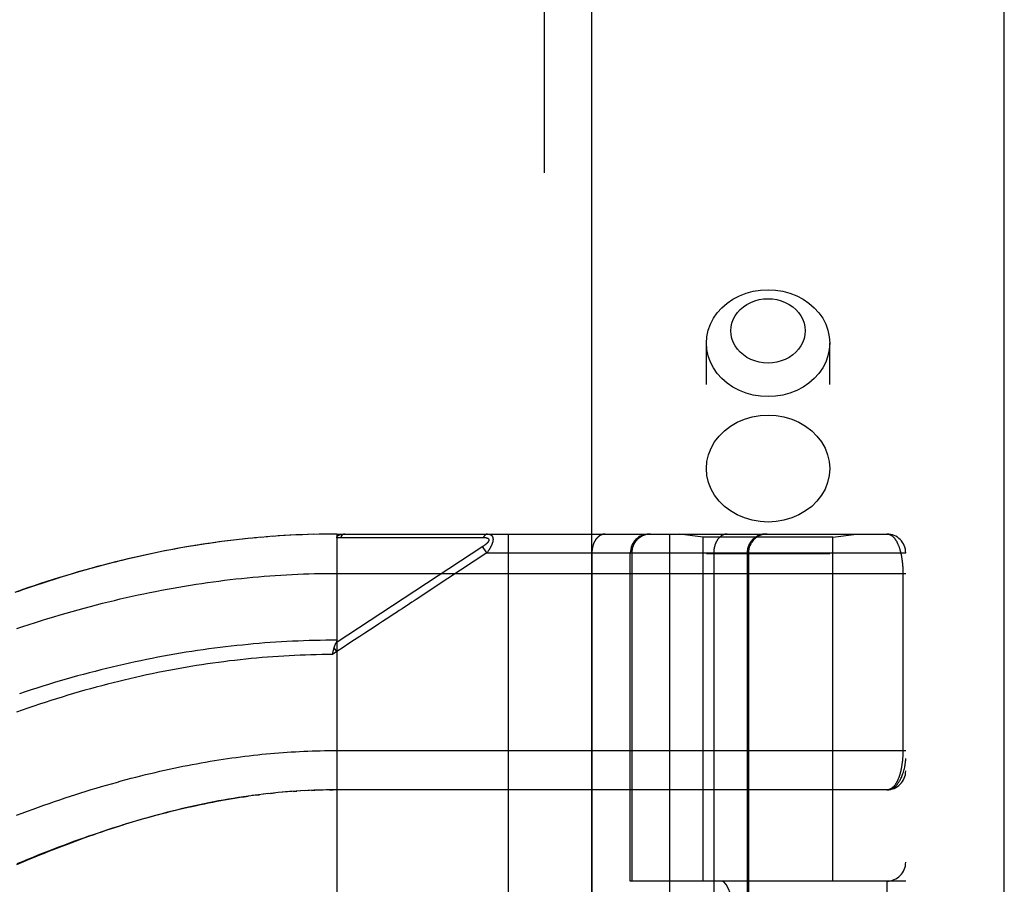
# Model space of a CAD drawing. Header units: inches. Extents: x 0 to 283, y 0 to 183.
# Tile 186 of 256: x 123.72 to 125.28, y 100.24 to 101.61. Entities that reach past the tile are written whole.
import ezdxf

# ---------------------------------------------------------------- set-up
doc = ezdxf.new("R2010")
doc.units = ezdxf.units.IN
doc.header["$LTSCALE"] = 15.583333
doc.header["$MEASUREMENT"] = 0
doc.linetypes.add('HIDDEN', pattern=[0.2, 0.1, -0.1])
doc.layers.get('0').update_dxf_attribs({"linetype": 'CONTINUOUS'})
doc.layers.add('RIGHTHAND_DOOR_ASSEMBLY', color=7, linetype='CONTINUOUS')

msp = doc.modelspace()

# ---------------------------------------------------------------- linework, layer by layer
at = {"color": 3, "linetype": 'Continuous'}
msp.add_line((125.2793, 53.176), (125.2793, 131.3133), dxfattribs=at)
at = {"layer": 'RIGHTHAND_DOOR_ASSEMBLY', "color": 8, "linetype": 'HIDDEN'}
for p, q in [((124.5486, 124.747), (124.5486, 53.397)), ((124.8061, 97.919), (124.8061, 101.1013)), ((125.0021, 97.919), (125.0021, 101.1013)), ((124.0823, 100.7915), (124.0694, 100.7901)), ((124.0915, 100.7924), (124.0788, 100.7911)), ((124.1007, 100.7932), (124.0883, 100.792)), ((124.1098, 100.7939), (124.0976, 100.7929)), ((124.1189, 100.7946), (124.107, 100.7937)), ((124.1281, 100.7952), (124.1164, 100.7944)), ((124.1372, 100.7958), (124.1258, 100.7951)), ((124.1463, 100.7963), (124.1351, 100.7957)), ((124.1554, 100.7968), (124.1445, 100.7962)), ((124.1645, 100.7972), (124.1538, 100.7967)), ((124.1736, 100.7975), (124.1632, 100.7971)), ((124.1827, 100.7978), (124.1725, 100.7974)), ((124.1918, 100.798), (124.1818, 100.7977)), ((124.2009, 100.7981), (124.1912, 100.798)), ((124.21, 100.7982), (124.2005, 100.7981)), ((124.2191, 100.7982), (124.2098, 100.7982)), ((124.2191, 100.7982), (125.0928, 100.7982)), ((124.2191, 100.7982), (124.2191, 100.1335)), ((124.2251, 100.7926), (124.2492, 100.7926)), ((124.4178, 100.7927), (124.4215, 100.7927)), ((124.4215, 100.7927), (124.4249, 100.7927)), ((124.4249, 100.7927), (124.4281, 100.7927)), ((124.4281, 100.7927), (124.4327, 100.7927)), ((124.4327, 100.7927), (124.4357, 100.7927)), ((124.4357, 100.7927), (124.452, 100.7928)), ((124.4914, 100.7982), (124.4914, 98.0957)), ((124.7478, 100.7982), (124.7478, 98.0957)), ((124.8011, 100.793), (124.7636, 100.7982)), ((125.0071, 100.793), (124.8011, 100.793)), ((124.8011, 100.247), (124.8011, 100.793)), ((125.0071, 100.793), (125.0446, 100.7982)), ((125.0071, 100.247), (125.0071, 100.793)), ((123.9992, 100.7808), (123.984, 100.7783)), ((124.0085, 100.7822), (123.9936, 100.7799)), ((124.0178, 100.7836), (124.0031, 100.7814)), ((124.0271, 100.7849), (124.0126, 100.7829)), ((124.0363, 100.7862), (124.0221, 100.7842)), ((124.0455, 100.7874), (124.0316, 100.7856)), ((124.0548, 100.7885), (124.0411, 100.7868)), ((124.064, 100.7895), (124.0506, 100.788)), ((124.0732, 100.7905), (124.06, 100.7891)), ((124.4513, 100.7786), (124.2179, 100.6252)), ((124.4574, 100.7682), (124.4508, 100.7782)), ((124.4574, 100.7682), (124.3955, 100.7275)), ((124.4574, 100.7682), (125.1228, 100.7682)), ((124.6243, 100.7682), (124.6243, 98.1257)), ((124.6853, 100.247), (124.6853, 100.7682)), ((124.6877, 100.7682), (124.6877, 100.247)), ((125.0021, 100.767), (124.8061, 100.767)), ((124.8178, 100.7682), (124.8178, 98.1257)), ((124.8709, 100.7682), (124.8709, 98.1257)), ((124.8729, 100.7682), (124.8729, 98.1257)), ((125.1228, 98.1257), (125.1228, 100.7682)), ((124.2102, 100.7357), (125.1228, 100.7357)), ((125.1182, 100.7366), (125.1182, 100.4545)), ((124.2191, 100.6115), (124.2123, 100.6069)), ((124.2123, 100.6069), (124.213, 100.61)), ((124.213, 100.61), (124.2133, 100.6112)), ((124.2133, 100.6112), (124.2136, 100.6124)), ((124.2191, 100.6115), (124.215, 100.6177)), ((124.2125, 100.4545), (125.1228, 100.4545)), ((124.1109, 100.386), (124.1024, 100.3851)), ((124.1143, 100.3864), (124.1202, 100.387)), ((124.1407, 100.3888), (124.1321, 100.3881)), ((124.1477, 100.3894), (124.1379, 100.3886)), ((124.1497, 100.3895), (124.1555, 100.3899)), ((124.1689, 100.3907), (124.1613, 100.3903)), ((124.176, 100.391), (124.1671, 100.3906)), ((124.1787, 100.3912), (124.1845, 100.3914)), ((124.1976, 100.3917), (124.1903, 100.3916)), ((124.2048, 100.3919), (124.196, 100.3917)), ((124.212, 100.392), (124.2018, 100.3918)), ((124.2076, 100.3919), (124.2133, 100.392)), ((125.0928, 100.392), (124.212, 100.392)), ((124.0869, 100.3831), (124.0782, 100.3819)), ((124.0903, 100.3836), (124.0963, 100.3843)), ((125.1228, 100.247), (124.6853, 100.247)), ((124.7344, 98.647), (124.7344, 100.247)), ((124.7803, 98.647), (124.7803, 100.247)), ((125.0928, 100.247), (125.0928, 98.647))]:
    msp.add_line(p, q, dxfattribs=at)
at = {"layer": 'RIGHTHAND_DOOR_ASSEMBLY', "color": 3, "linetype": 'Continuous'}
msp.add_line((124.6236, 124.747), (124.6236, 53.397), dxfattribs=at)
at = {"layer": 'RIGHTHAND_DOOR_ASSEMBLY', "color": 8, "linetype": 'HIDDEN'}
for points in [[(124.8061, 101.1013), (124.8068, 101.1116), (124.8089, 101.1217), (124.8125, 101.1314), (124.8173, 101.1408), (124.8234, 101.1496), (124.8307, 101.1576), (124.8391, 101.1649), (124.8484, 101.1712), (124.8585, 101.1765), (124.8693, 101.1807), (124.8806, 101.1837), (124.8923, 101.1856), (124.9041, 101.1862)], [(124.9041, 101.1862), (124.9159, 101.1856), (124.9275, 101.1837), (124.9388, 101.1807), (124.9496, 101.1765), (124.9598, 101.1712), (124.9691, 101.1649), (124.9774, 101.1576), (124.9847, 101.1496), (124.9909, 101.1408), (124.9957, 101.1314), (124.9992, 101.1217), (125.0014, 101.1116), (125.0021, 101.1013)], [(124.9041, 101.0697), (124.8969, 101.0701), (124.89, 101.0712), (124.8832, 101.0731), (124.8767, 101.0756), (124.8706, 101.0788), (124.865, 101.0826), (124.8599, 101.087), (124.8555, 101.0918), (124.8518, 101.0971), (124.8489, 101.1027), (124.8468, 101.1086), (124.8455, 101.1147), (124.8451, 101.1209), (124.8455, 101.127), (124.8468, 101.1331), (124.8489, 101.139), (124.8519, 101.1446), (124.8555, 101.1499), (124.8599, 101.1547), (124.865, 101.1591), (124.8706, 101.1629), (124.8767, 101.1661), (124.8832, 101.1686), (124.89, 101.1705), (124.8969, 101.1716), (124.9041, 101.1719)], [(124.9041, 101.1719), (124.9112, 101.1716), (124.9182, 101.1705), (124.925, 101.1686), (124.9315, 101.1661), (124.9376, 101.1629), (124.9432, 101.1591), (124.9482, 101.1547), (124.9526, 101.1499), (124.9563, 101.1446), (124.9592, 101.139), (124.9614, 101.1331), (124.9627, 101.127), (124.9631, 101.1208), (124.9627, 101.1147), (124.9614, 101.1086), (124.9592, 101.1027), (124.9563, 101.0971), (124.9526, 101.0918), (124.9482, 101.087), (124.9432, 101.0826), (124.9376, 101.0788), (124.9315, 101.0756), (124.925, 101.0731), (124.9182, 101.0712), (124.9112, 101.0701), (124.9041, 101.0697)], [(124.9041, 101.0165), (124.8923, 101.0171), (124.8806, 101.0189), (124.8693, 101.022), (124.8585, 101.0262), (124.8484, 101.0315), (124.8391, 101.0378), (124.8307, 101.0451), (124.8234, 101.0531), (124.8173, 101.0619), (124.8125, 101.0712), (124.8089, 101.081), (124.8068, 101.0911), (124.8061, 101.1013)], [(125.0021, 101.1013), (125.0014, 101.0911), (124.9992, 101.081), (124.9957, 101.0712), (124.9909, 101.0619), (124.9847, 101.0531), (124.9774, 101.0451), (124.9691, 101.0378), (124.9598, 101.0315), (124.9496, 101.0262), (124.9388, 101.022), (124.9275, 101.0189), (124.9159, 101.0171), (124.9041, 101.0165)], [(124.8061, 100.9021), (124.8069, 100.9132), (124.8094, 100.9241), (124.8135, 100.9346), (124.8192, 100.9445), (124.8263, 100.9538), (124.8348, 100.9621), (124.8444, 100.9694), (124.8551, 100.9756), (124.8666, 100.9805), (124.8787, 100.9841), (124.8913, 100.9862), (124.9041, 100.987)], [(124.9041, 100.987), (124.9169, 100.9862), (124.9294, 100.9841), (124.9416, 100.9805), (124.9531, 100.9756), (124.9637, 100.9694), (124.9734, 100.9621), (124.9818, 100.9538), (124.989, 100.9445), (124.9946, 100.9346), (124.9987, 100.9241), (125.0012, 100.9132), (125.0021, 100.9021)], [(124.9041, 100.8172), (124.8913, 100.818), (124.8787, 100.8201), (124.8666, 100.8237), (124.8551, 100.8286), (124.8444, 100.8348), (124.8348, 100.8421), (124.8263, 100.8504), (124.8192, 100.8597), (124.8135, 100.8696), (124.8094, 100.8801), (124.8069, 100.891), (124.8061, 100.9021)], [(125.0021, 100.9021), (125.0012, 100.891), (124.9987, 100.8801), (124.9946, 100.8696), (124.989, 100.8597), (124.9818, 100.8504), (124.9734, 100.8421), (124.9637, 100.8348), (124.9531, 100.8286), (124.9416, 100.8237), (124.9294, 100.8201), (124.9169, 100.818), (124.9041, 100.8172)], [(124.2191, 100.7924), (124.2191, 100.7926), (124.2191, 100.7927), (124.2191, 100.7929), (124.2191, 100.793), (124.2192, 100.7932), (124.2192, 100.7933), (124.2192, 100.7935), (124.2193, 100.7936), (124.2193, 100.7937), (124.2194, 100.7939), (124.2195, 100.794), (124.2195, 100.7942), (124.2196, 100.7943), (124.2197, 100.7944), (124.2198, 100.7945), (124.2199, 100.7947), (124.22, 100.7948), (124.2201, 100.7949), (124.2202, 100.795), (124.2203, 100.7952), (124.2204, 100.7953), (124.2206, 100.7954), (124.2207, 100.7955), (124.2208, 100.7956), (124.221, 100.7958), (124.2212, 100.7959), (124.2213, 100.796), (124.2215, 100.7961), (124.2217, 100.7962), (124.2219, 100.7963), (124.2221, 100.7964), (124.2223, 100.7966), (124.2226, 100.7967), (124.2228, 100.7968), (124.2231, 100.7969), (124.2233, 100.797), (124.2236, 100.7971), (124.2239, 100.7972), (124.2242, 100.7973), (124.2245, 100.7974), (124.2248, 100.7974), (124.2252, 100.7975), (124.2255, 100.7976), (124.2259, 100.7977), (124.2263, 100.7978), (124.2267, 100.7978), (124.2271, 100.7979), (124.2276, 100.798), (124.2281, 100.798), (124.2285, 100.7981), (124.229, 100.7981), (124.2295, 100.7982), (124.2301, 100.7982), (124.2306, 100.7982), (124.2312, 100.7982), (124.2318, 100.7982)], [(124.2191, 100.7924), (124.2201, 100.7924), (124.221, 100.7925), (124.222, 100.7925), (124.223, 100.7925), (124.2241, 100.7926), (124.2251, 100.7926)], [(124.2318, 100.7982), (124.2316, 100.7982), (124.2313, 100.7982), (124.2311, 100.7982), (124.2309, 100.7982), (124.2307, 100.7981), (124.2304, 100.798), (124.2302, 100.798), (124.23, 100.7979), (124.2298, 100.7978), (124.2296, 100.7977), (124.2293, 100.7976), (124.2291, 100.7975), (124.2289, 100.7974), (124.2287, 100.7972), (124.2285, 100.7971), (124.2283, 100.7969), (124.2281, 100.7967), (124.2279, 100.7966), (124.2277, 100.7964), (124.2275, 100.7962), (124.2273, 100.796), (124.2271, 100.7958), (124.2269, 100.7955), (124.2267, 100.7953), (124.2265, 100.7951), (124.2264, 100.7948), (124.2262, 100.7946), (124.226, 100.7943), (124.2259, 100.794), (124.2257, 100.7938), (124.2255, 100.7935), (124.2254, 100.7932), (124.2252, 100.7929), (124.2251, 100.7926)], [(124.2492, 100.7926), (124.2545, 100.7926), (124.2597, 100.7926), (124.2647, 100.7926), (124.2696, 100.7926), (124.2744, 100.7926), (124.2791, 100.7926), (124.2837, 100.7926), (124.2882, 100.7926), (124.2924, 100.7926), (124.2965, 100.7926), (124.3005, 100.7926), (124.3044, 100.7926), (124.3082, 100.7926), (124.312, 100.7926), (124.3158, 100.7926), (124.3196, 100.7926), (124.3311, 100.7926)], [(124.3311, 100.7926), (124.3348, 100.7926), (124.3385, 100.7926), (124.342, 100.7926), (124.3454, 100.7926), (124.3486, 100.7926), (124.3518, 100.7926), (124.3603, 100.7926)], [(124.3603, 100.7926), (124.363, 100.7926), (124.3656, 100.7926), (124.3682, 100.7926), (124.3707, 100.7926), (124.3733, 100.7926), (124.3785, 100.7926)], [(124.3785, 100.7926), (124.381, 100.7926), (124.3836, 100.7926), (124.3888, 100.7926)], [(124.3888, 100.7926), (124.3913, 100.7926), (124.3939, 100.7926), (124.3965, 100.7926), (124.4115, 100.7926)], [(124.4115, 100.7926), (124.4137, 100.7926), (124.4178, 100.7927)], [(124.452, 100.7928), (124.4524, 100.7928), (124.4528, 100.7927), (124.4532, 100.7927), (124.4536, 100.7927), (124.454, 100.7927), (124.4543, 100.7927), (124.4547, 100.7926), (124.455, 100.7926), (124.4553, 100.7926), (124.4556, 100.7925), (124.4559, 100.7925), (124.4562, 100.7924), (124.4564, 100.7924), (124.4567, 100.7923), (124.4569, 100.7923), (124.4571, 100.7922), (124.4573, 100.7922), (124.4575, 100.7921), (124.4577, 100.792), (124.4579, 100.792), (124.4581, 100.7919), (124.4583, 100.7918), (124.4585, 100.7917), (124.4586, 100.7917), (124.4588, 100.7916), (124.4589, 100.7915), (124.4591, 100.7914), (124.4592, 100.7914), (124.4593, 100.7913), (124.4594, 100.7912), (124.4596, 100.7911), (124.4597, 100.791), (124.4598, 100.7909), (124.4599, 100.7908), (124.46, 100.7907), (124.46, 100.7906), (124.4601, 100.7905), (124.4602, 100.7904), (124.4603, 100.7903), (124.4603, 100.7902), (124.4604, 100.7901), (124.4604, 100.79), (124.4605, 100.7899), (124.4605, 100.7898), (124.4606, 100.7897), (124.4606, 100.7896), (124.4606, 100.7895), (124.4607, 100.7894), (124.4607, 100.7892), (124.4607, 100.7891), (124.4607, 100.789), (124.4607, 100.7889), (124.4607, 100.7887), (124.4607, 100.7886), (124.4607, 100.7885), (124.4607, 100.7883), (124.4606, 100.7882), (124.4606, 100.7881), (124.4606, 100.7879), (124.4605, 100.7878), (124.4605, 100.7876), (124.4604, 100.7875), (124.4604, 100.7873), (124.4603, 100.7872), (124.4602, 100.787), (124.4601, 100.7869), (124.4601, 100.7867), (124.46, 100.7866), (124.4599, 100.7864), (124.4598, 100.7862), (124.4597, 100.7861), (124.4596, 100.7859), (124.4594, 100.7857), (124.4593, 100.7855), (124.4592, 100.7854), (124.459, 100.7852), (124.4589, 100.785), (124.4587, 100.7848), (124.4586, 100.7846), (124.4584, 100.7844), (124.4582, 100.7842), (124.458, 100.784), (124.4578, 100.7838), (124.4576, 100.7836), (124.4574, 100.7834), (124.4572, 100.7832), (124.4569, 100.7829), (124.4567, 100.7827), (124.4564, 100.7825), (124.4562, 100.7823), (124.4559, 100.782), (124.4556, 100.7818), (124.4553, 100.7815), (124.455, 100.7812), (124.4546, 100.781), (124.4543, 100.7807), (124.4539, 100.7804), (124.4535, 100.7801), (124.4531, 100.7798), (124.4527, 100.7795), (124.4522, 100.7792), (124.4518, 100.7789), (124.4513, 100.7786)], [(124.4586, 100.7982), (124.4584, 100.7982), (124.4581, 100.7982), (124.4579, 100.7982), (124.4577, 100.7982), (124.4575, 100.7981), (124.4573, 100.7981), (124.457, 100.798), (124.4568, 100.7979), (124.4566, 100.7978), (124.4564, 100.7977), (124.4562, 100.7976), (124.456, 100.7975), (124.4557, 100.7974), (124.4555, 100.7973), (124.4553, 100.7971), (124.4551, 100.797), (124.4549, 100.7968), (124.4547, 100.7966), (124.4545, 100.7964), (124.4543, 100.7963), (124.4541, 100.7961), (124.4539, 100.7959), (124.4538, 100.7956), (124.4536, 100.7954), (124.4534, 100.7952), (124.4532, 100.7949), (124.4531, 100.7947), (124.4529, 100.7944), (124.4527, 100.7942), (124.4526, 100.7939), (124.4524, 100.7936), (124.4522, 100.7933), (124.4521, 100.7931), (124.452, 100.7928)], [(124.4586, 100.7982), (124.459, 100.7982), (124.4595, 100.7982), (124.4599, 100.7982), (124.4602, 100.7981), (124.4606, 100.7981), (124.461, 100.798), (124.4613, 100.798), (124.4616, 100.7979), (124.4619, 100.7978), (124.4622, 100.7977), (124.4625, 100.7976), (124.4628, 100.7975), (124.463, 100.7974), (124.4633, 100.7973), (124.4635, 100.7972), (124.4637, 100.797), (124.464, 100.7969), (124.4642, 100.7968), (124.4644, 100.7966), (124.4645, 100.7965), (124.4647, 100.7963), (124.4649, 100.7962), (124.4651, 100.796), (124.4652, 100.7959), (124.4654, 100.7957), (124.4655, 100.7955), (124.4657, 100.7954), (124.4658, 100.7952), (124.4659, 100.795), (124.466, 100.7948), (124.4661, 100.7947), (124.4663, 100.7945), (124.4664, 100.7943), (124.4665, 100.7941), (124.4665, 100.7939), (124.4666, 100.7937), (124.4667, 100.7935), (124.4668, 100.7933), (124.4669, 100.7931), (124.4669, 100.7928), (124.467, 100.7926), (124.467, 100.7924), (124.4671, 100.7922), (124.4671, 100.7919), (124.4672, 100.7917), (124.4672, 100.7915), (124.4672, 100.7912), (124.4672, 100.791), (124.4673, 100.7907), (124.4673, 100.7905), (124.4673, 100.7902), (124.4673, 100.7899), (124.4673, 100.7897), (124.4673, 100.7894), (124.4673, 100.7891), (124.4672, 100.7888), (124.4672, 100.7886), (124.4672, 100.7883), (124.4671, 100.788), (124.4671, 100.7877), (124.4671, 100.7874), (124.467, 100.7871), (124.4669, 100.7868), (124.4669, 100.7864), (124.4668, 100.7861), (124.4667, 100.7858), (124.4667, 100.7855), (124.4666, 100.7851), (124.4665, 100.7848), (124.4664, 100.7845), (124.4663, 100.7841), (124.4661, 100.7838), (124.466, 100.7834), (124.4659, 100.783), (124.4658, 100.7827), (124.4656, 100.7823), (124.4655, 100.7819), (124.4653, 100.7815), (124.4652, 100.7811), (124.465, 100.7807), (124.4648, 100.7803), (124.4646, 100.7799), (124.4644, 100.7795), (124.4642, 100.7791), (124.464, 100.7786), (124.4638, 100.7782), (124.4635, 100.7777), (124.4633, 100.7773), (124.463, 100.7768), (124.4628, 100.7763), (124.4625, 100.7758), (124.4622, 100.7753), (124.4619, 100.7748), (124.4616, 100.7743), (124.4612, 100.7737), (124.4609, 100.7732), (124.4605, 100.7726), (124.4601, 100.772), (124.4597, 100.7714), (124.4593, 100.7708), (124.4588, 100.7702), (124.4584, 100.7695), (124.4579, 100.7689), (124.4574, 100.7682)], [(124.6455, 100.7982), (124.645, 100.7982), (124.6446, 100.7982), (124.6441, 100.7982), (124.6437, 100.7981), (124.6432, 100.7981), (124.6427, 100.798), (124.6423, 100.7979), (124.6418, 100.7978), (124.6414, 100.7977), (124.6409, 100.7975), (124.6405, 100.7974), (124.64, 100.7972), (124.6396, 100.797), (124.6391, 100.7968), (124.6387, 100.7966), (124.6383, 100.7964), (124.6378, 100.7962), (124.6374, 100.796), (124.637, 100.7957), (124.6365, 100.7954), (124.6361, 100.7951), (124.6357, 100.7948), (124.6353, 100.7945), (124.6349, 100.7942), (124.6345, 100.7939), (124.6341, 100.7935), (124.6337, 100.7932), (124.6333, 100.7928), (124.633, 100.7924), (124.6326, 100.792), (124.6322, 100.7916), (124.6319, 100.7912), (124.6315, 100.7908), (124.6312, 100.7904), (124.6308, 100.7899), (124.6305, 100.7894), (124.6302, 100.789), (124.6299, 100.7885), (124.6296, 100.788), (124.6293, 100.7875), (124.629, 100.787), (124.6287, 100.7865), (124.6284, 100.786), (124.6281, 100.7854), (124.6279, 100.7849), (124.6276, 100.7844), (124.6274, 100.7838), (124.6271, 100.7832), (124.6269, 100.7827), (124.6267, 100.7821), (124.6265, 100.7815), (124.6263, 100.7809), (124.6261, 100.7803), (124.6259, 100.7797), (124.6257, 100.7791), (124.6256, 100.7785), (124.6254, 100.7779), (124.6253, 100.7773), (124.6251, 100.7766), (124.625, 100.776), (124.6249, 100.7754), (124.6248, 100.7747), (124.6247, 100.7741), (124.6246, 100.7734), (124.6245, 100.7728), (124.6245, 100.7722), (124.6244, 100.7715), (124.6244, 100.7708), (124.6243, 100.7702), (124.6243, 100.7695), (124.6243, 100.7689), (124.6243, 100.7682)], [(124.7173, 100.7982), (124.7167, 100.7982), (124.716, 100.7982), (124.7154, 100.7982), (124.7148, 100.7981), (124.7141, 100.7981), (124.7135, 100.798), (124.7128, 100.7979), (124.7122, 100.7978), (124.7115, 100.7977), (124.7109, 100.7975), (124.7103, 100.7974), (124.7097, 100.7972), (124.709, 100.797), (124.7084, 100.7968), (124.7078, 100.7966), (124.7072, 100.7964), (124.7066, 100.7962), (124.706, 100.796), (124.7054, 100.7957), (124.7048, 100.7954), (124.7042, 100.7951), (124.7036, 100.7948), (124.7031, 100.7945), (124.7025, 100.7942), (124.7019, 100.7939), (124.7014, 100.7935), (124.7008, 100.7932), (124.7003, 100.7928), (124.6998, 100.7924), (124.6993, 100.792), (124.6988, 100.7916), (124.6983, 100.7912), (124.6978, 100.7908), (124.6973, 100.7904), (124.6968, 100.7899), (124.6964, 100.7894), (124.6959, 100.789), (124.6955, 100.7885), (124.695, 100.788), (124.6946, 100.7875), (124.6942, 100.787), (124.6938, 100.7865), (124.6934, 100.786), (124.693, 100.7854), (124.6927, 100.7849), (124.6923, 100.7844), (124.692, 100.7838), (124.6916, 100.7832), (124.6913, 100.7827), (124.691, 100.7821), (124.6907, 100.7815), (124.6904, 100.7809), (124.6902, 100.7803), (124.6899, 100.7797), (124.6897, 100.7791), (124.6894, 100.7785), (124.6892, 100.7779), (124.689, 100.7773), (124.6888, 100.7766), (124.6887, 100.776), (124.6885, 100.7754), (124.6884, 100.7747), (124.6882, 100.7741), (124.6881, 100.7734), (124.688, 100.7728), (124.6879, 100.7722), (124.6878, 100.7715), (124.6878, 100.7708), (124.6877, 100.7702), (124.6877, 100.7695), (124.6877, 100.7689), (124.6877, 100.7682)], [(124.839, 100.7982), (124.8386, 100.7982), (124.8381, 100.7982), (124.8377, 100.7982), (124.8372, 100.7981), (124.8367, 100.7981), (124.8363, 100.798), (124.8358, 100.7979), (124.8354, 100.7978), (124.8349, 100.7977), (124.8345, 100.7975), (124.834, 100.7974), (124.8336, 100.7972), (124.8331, 100.797), (124.8327, 100.7968), (124.8322, 100.7966), (124.8318, 100.7964), (124.8314, 100.7962), (124.8309, 100.796), (124.8305, 100.7957), (124.8301, 100.7954), (124.8297, 100.7951), (124.8292, 100.7948), (124.8288, 100.7945), (124.8284, 100.7942), (124.828, 100.7939), (124.8276, 100.7935), (124.8273, 100.7932), (124.8269, 100.7928), (124.8265, 100.7924), (124.8261, 100.792), (124.8258, 100.7916), (124.8254, 100.7912), (124.8251, 100.7908), (124.8247, 100.7904), (124.8244, 100.7899), (124.824, 100.7894), (124.8237, 100.789), (124.8234, 100.7885), (124.8231, 100.788), (124.8228, 100.7875), (124.8225, 100.787), (124.8222, 100.7865), (124.8219, 100.786), (124.8217, 100.7854), (124.8214, 100.7849), (124.8212, 100.7844), (124.8209, 100.7838), (124.8207, 100.7832), (124.8204, 100.7827), (124.8202, 100.7821), (124.82, 100.7815), (124.8198, 100.7809), (124.8196, 100.7803), (124.8194, 100.7797), (124.8193, 100.7791), (124.8191, 100.7785), (124.819, 100.7779), (124.8188, 100.7773), (124.8187, 100.7766), (124.8186, 100.776), (124.8184, 100.7754), (124.8183, 100.7747), (124.8182, 100.7741), (124.8182, 100.7734), (124.8181, 100.7728), (124.818, 100.7722), (124.818, 100.7715), (124.8179, 100.7708), (124.8179, 100.7702), (124.8179, 100.7695), (124.8178, 100.7689), (124.8178, 100.7682)], [(124.9006, 100.7982), (124.8999, 100.7982), (124.8993, 100.7982), (124.8986, 100.7982), (124.898, 100.7981), (124.8973, 100.7981), (124.8967, 100.798), (124.8961, 100.7979), (124.8954, 100.7978), (124.8948, 100.7977), (124.8942, 100.7975), (124.8935, 100.7974), (124.8929, 100.7972), (124.8923, 100.797), (124.8917, 100.7968), (124.891, 100.7966), (124.8904, 100.7964), (124.8898, 100.7962), (124.8892, 100.796), (124.8886, 100.7957), (124.888, 100.7954), (124.8875, 100.7951), (124.8869, 100.7948), (124.8863, 100.7945), (124.8857, 100.7942), (124.8852, 100.7939), (124.8846, 100.7935), (124.8841, 100.7932), (124.8836, 100.7928), (124.883, 100.7924), (124.8825, 100.792), (124.882, 100.7916), (124.8815, 100.7912), (124.881, 100.7908), (124.8805, 100.7904), (124.8801, 100.7899), (124.8796, 100.7894), (124.8791, 100.789), (124.8787, 100.7885), (124.8783, 100.788), (124.8778, 100.7875), (124.8774, 100.787), (124.877, 100.7865), (124.8766, 100.786), (124.8763, 100.7854), (124.8759, 100.7849), (124.8755, 100.7844), (124.8752, 100.7838), (124.8749, 100.7832), (124.8746, 100.7827), (124.8743, 100.7821), (124.874, 100.7815), (124.8737, 100.7809), (124.8734, 100.7803), (124.8732, 100.7797), (124.8729, 100.7791), (124.8727, 100.7785), (124.8725, 100.7779), (124.8723, 100.7773), (124.8721, 100.7766), (124.8719, 100.776), (124.8717, 100.7754), (124.8716, 100.7747), (124.8715, 100.7741), (124.8713, 100.7734), (124.8712, 100.7728), (124.8712, 100.7722), (124.8711, 100.7715), (124.871, 100.7708), (124.871, 100.7702), (124.8709, 100.7695), (124.8709, 100.7689), (124.8709, 100.7682)], [(125.0928, 100.7982), (125.0934, 100.7982), (125.0941, 100.7982), (125.0946, 100.7981), (125.0952, 100.798), (125.0958, 100.7979), (125.0964, 100.7977), (125.0969, 100.7975), (125.0975, 100.7973), (125.098, 100.7971), (125.0986, 100.7968), (125.0991, 100.7965), (125.0996, 100.7962), (125.1001, 100.7959), (125.1006, 100.7956), (125.1011, 100.7952), (125.1016, 100.7948), (125.1021, 100.7944), (125.1026, 100.7939), (125.103, 100.7935), (125.1035, 100.793), (125.104, 100.7925), (125.1044, 100.792), (125.1048, 100.7915), (125.1052, 100.791), (125.1057, 100.7904), (125.1061, 100.7898), (125.1065, 100.7893), (125.1069, 100.7887), (125.1073, 100.788), (125.1076, 100.7874), (125.108, 100.7868), (125.1084, 100.7861), (125.1087, 100.7855), (125.1091, 100.7848), (125.1094, 100.7841), (125.1097, 100.7834), (125.1101, 100.7827), (125.1104, 100.782), (125.1107, 100.7813), (125.111, 100.7805), (125.1113, 100.7798), (125.1116, 100.779), (125.1119, 100.7783), (125.1121, 100.7775), (125.1124, 100.7767), (125.1127, 100.7759), (125.1129, 100.7751), (125.1132, 100.7744), (125.1134, 100.7736), (125.1136, 100.7727), (125.1138, 100.7719), (125.1141, 100.7711), (125.1143, 100.7703), (125.1145, 100.7695), (125.1147, 100.7686), (125.1149, 100.7678), (125.1151, 100.767), (125.1153, 100.7661), (125.1154, 100.7653), (125.1156, 100.7644), (125.1158, 100.7636), (125.1159, 100.7627), (125.1161, 100.7619), (125.1162, 100.761), (125.1164, 100.7601), (125.1165, 100.7593), (125.1166, 100.7584), (125.1168, 100.7575), (125.1169, 100.7567), (125.117, 100.7558), (125.1171, 100.7549), (125.1172, 100.7541), (125.1173, 100.7532), (125.1174, 100.7524), (125.1175, 100.7515), (125.1176, 100.7507), (125.1176, 100.7498), (125.1177, 100.749), (125.1178, 100.7482), (125.1178, 100.7473), (125.1179, 100.7465), (125.1179, 100.7457), (125.118, 100.7448), (125.118, 100.744), (125.1181, 100.7432), (125.1181, 100.7423), (125.1181, 100.7415), (125.1182, 100.7407), (125.1182, 100.7399), (125.1182, 100.7391), (125.1182, 100.7382), (125.1182, 100.7374), (125.1182, 100.7366)], [(123.984, 100.7783), (123.9745, 100.7767), (123.9649, 100.775), (123.9553, 100.7732), (123.9456, 100.7713), (123.936, 100.7694), (123.9263, 100.7674), (123.9166, 100.7654), (123.9069, 100.7632), (123.8972, 100.7611), (123.8874, 100.7588), (123.8777, 100.7564), (123.8679, 100.754), (123.858, 100.7515), (123.8482, 100.749), (123.8383, 100.7464), (123.8284, 100.7437), (123.8185, 100.7409), (123.8086, 100.738), (123.7986, 100.7351), (123.7886, 100.7321), (123.7786, 100.7291), (123.7685, 100.7259), (123.7585, 100.7227), (123.7484, 100.7194), (123.7383, 100.716), (123.7281, 100.7126), (123.718, 100.7091), (123.7078, 100.7055)], [(123.9899, 100.7793), (123.9806, 100.7777), (123.9713, 100.7761), (123.9619, 100.7744), (123.9525, 100.7726), (123.9431, 100.7708), (123.9337, 100.7689), (123.9242, 100.7669), (123.9148, 100.7649), (123.9053, 100.7628), (123.8958, 100.7606), (123.8863, 100.7584), (123.8767, 100.7561), (123.8671, 100.7537), (123.8575, 100.7513), (123.8479, 100.7488), (123.8383, 100.7462), (123.8286, 100.7435), (123.8189, 100.7408), (123.8092, 100.738), (123.7994, 100.7351), (123.7897, 100.7322), (123.7799, 100.7292), (123.7701, 100.7261), (123.7603, 100.723), (123.7506, 100.7198), (123.7408, 100.7165), (123.7311, 100.7132), (123.7214, 100.7099), (123.7118, 100.7064)], [(123.7107, 100.648), (123.7206, 100.6513), (123.7305, 100.6546), (123.7404, 100.6578), (123.7502, 100.6609), (123.76, 100.6639), (123.7697, 100.6669), (123.7795, 100.6698), (123.7892, 100.6726), (123.7989, 100.6754), (123.8085, 100.6781), (123.8181, 100.6807), (123.8277, 100.6833), (123.8373, 100.6858), (123.8468, 100.6882), (123.8563, 100.6906), (123.8658, 100.6929), (123.8752, 100.6951), (123.8846, 100.6973), (123.894, 100.6994), (123.9034, 100.7015), (123.9127, 100.7035), (123.922, 100.7054), (123.9313, 100.7072), (123.9405, 100.709), (123.9498, 100.7107), (123.959, 100.7124), (123.9682, 100.714), (123.9773, 100.7156), (123.9865, 100.7171), (123.9956, 100.7185), (124.0047, 100.7199), (124.0138, 100.7212), (124.0229, 100.7224), (124.0319, 100.7236), (124.0409, 100.7248), (124.0499, 100.7258), (124.0589, 100.7269), (124.0679, 100.7278), (124.0769, 100.7287), (124.0858, 100.7296), (124.0948, 100.7304), (124.1037, 100.7311), (124.1126, 100.7318), (124.1215, 100.7324), (124.1304, 100.733), (124.1393, 100.7335), (124.1482, 100.734), (124.1571, 100.7344)], [(124.1571, 100.7344), (124.166, 100.7348), (124.1748, 100.7351), (124.1837, 100.7353), (124.1925, 100.7355), (124.2014, 100.7356), (124.2102, 100.7357)], [(124.3955, 100.7275), (124.3453, 100.6945), (124.3418, 100.6921), (124.3382, 100.6898), (124.3345, 100.6874), (124.3307, 100.6849), (124.3268, 100.6823), (124.3227, 100.6796), (124.3183, 100.6767), (124.3137, 100.6737), (124.3087, 100.6704), (124.3034, 100.6669), (124.2977, 100.6632), (124.2917, 100.6592), (124.2853, 100.655), (124.2785, 100.6505), (124.2713, 100.6458), (124.2638, 100.6408), (124.2558, 100.6356), (124.2473, 100.63), (124.2384, 100.6242), (124.229, 100.618), (124.2191, 100.6115)], [(124.2191, 100.6296), (124.2103, 100.6295), (124.2015, 100.6295), (124.1927, 100.6293), (124.1839, 100.6292), (124.1752, 100.6289), (124.1664, 100.6286), (124.1576, 100.6283), (124.1487, 100.6279), (124.1399, 100.6275), (124.1311, 100.627), (124.1223, 100.6264), (124.1135, 100.6258), (124.1046, 100.6252), (124.0958, 100.6245), (124.0869, 100.6237), (124.0781, 100.6229), (124.0692, 100.622), (124.0604, 100.6211), (124.0515, 100.6201), (124.0426, 100.6191), (124.0337, 100.618), (124.0248, 100.6169), (124.0159, 100.6157), (124.0069, 100.6144), (123.998, 100.6131), (123.9891, 100.6118), (123.9801, 100.6104), (123.9711, 100.6089), (123.9621, 100.6074), (123.9531, 100.6058), (123.9441, 100.6042), (123.9351, 100.6025), (123.9261, 100.6007), (123.917, 100.5989), (123.908, 100.5971), (123.8989, 100.5951), (123.8898, 100.5932), (123.8807, 100.5911), (123.8716, 100.5891), (123.8625, 100.5869), (123.8534, 100.5847), (123.8442, 100.5824), (123.8351, 100.5801), (123.8259, 100.5777), (123.8167, 100.5753), (123.8075, 100.5728), (123.7983, 100.5702), (123.7891, 100.5676), (123.7798, 100.5649), (123.7706, 100.5622), (123.7614, 100.5594), (123.7521, 100.5566), (123.7428, 100.5537), (123.7335, 100.5507), (123.7243, 100.5477), (123.715, 100.5446)], [(124.215, 100.6177), (124.2152, 100.6183), (124.2153, 100.6189), (124.2155, 100.6194), (124.2157, 100.62), (124.2159, 100.6206), (124.2161, 100.6211), (124.2163, 100.6217), (124.2165, 100.6222), (124.2167, 100.6227), (124.2169, 100.6232), (124.2172, 100.6237), (124.2174, 100.6242), (124.2176, 100.6247)], [(124.2191, 100.6296), (124.2191, 100.6294), (124.2191, 100.6292), (124.2191, 100.6289), (124.219, 100.6287), (124.219, 100.6285), (124.219, 100.6283), (124.2189, 100.6281), (124.2189, 100.6279), (124.2188, 100.6277), (124.2188, 100.6275), (124.2187, 100.6272), (124.2186, 100.627), (124.2186, 100.6268), (124.2185, 100.6266), (124.2184, 100.6264), (124.2183, 100.6261), (124.2182, 100.6259), (124.2181, 100.6257), (124.218, 100.6254), (124.2176, 100.6247)], [(124.2123, 100.6069), (124.2037, 100.6069), (124.1951, 100.6067), (124.1865, 100.6066), (124.1779, 100.6063), (124.1693, 100.6061), (124.1607, 100.6057), (124.1521, 100.6053), (124.1435, 100.6049), (124.1349, 100.6044), (124.1263, 100.6039), (124.1177, 100.6033), (124.109, 100.6026), (124.1004, 100.6019), (124.0918, 100.6012), (124.0831, 100.6004), (124.0745, 100.5995), (124.0658, 100.5986), (124.0572, 100.5976), (124.0485, 100.5966), (124.0398, 100.5955), (124.0311, 100.5943), (124.0224, 100.5932), (124.0137, 100.5919), (124.0049, 100.5906), (123.9962, 100.5892), (123.9875, 100.5878), (123.9787, 100.5864), (123.9699, 100.5848), (123.9612, 100.5832), (123.9524, 100.5816), (123.9436, 100.5799), (123.9347, 100.5782), (123.9259, 100.5763), (123.9171, 100.5745), (123.9082, 100.5726), (123.8993, 100.5706), (123.8905, 100.5685), (123.8816, 100.5664), (123.8727, 100.5643), (123.8637, 100.562), (123.8548, 100.5598), (123.8459, 100.5574), (123.8369, 100.555), (123.8279, 100.5526), (123.819, 100.5501), (123.81, 100.5475), (123.801, 100.5449), (123.792, 100.5422), (123.7829, 100.5394), (123.7739, 100.5366), (123.7649, 100.5337), (123.7558, 100.5308), (123.7468, 100.5278), (123.7377, 100.5248), (123.7286, 100.5217), (123.7195, 100.5185), (123.7105, 100.5153)], [(124.2136, 100.6124), (124.2139, 100.6137), (124.214, 100.6142), (124.2142, 100.6148), (124.2143, 100.6154), (124.2145, 100.616), (124.2146, 100.6166), (124.2148, 100.6172), (124.215, 100.6177)], [(123.7105, 100.3516), (123.7193, 100.3549), (123.728, 100.3582), (123.7367, 100.3614), (123.7453, 100.3645), (123.7539, 100.3675), (123.7625, 100.3705), (123.771, 100.3735), (123.7794, 100.3763), (123.7878, 100.3791), (123.7961, 100.3819), (123.8044, 100.3846), (123.8127, 100.3872), (123.8209, 100.3898), (123.829, 100.3923), (123.8371, 100.3947), (123.8452, 100.3971), (123.8532, 100.3994), (123.8611, 100.4017), (123.869, 100.4039), (123.8769, 100.4061), (123.8847, 100.4082), (123.8924, 100.4103), (123.9001, 100.4123), (123.9078, 100.4142), (123.9154, 100.4161), (123.923, 100.4179), (123.9305, 100.4197), (123.938, 100.4214), (123.9455, 100.4231), (123.9529, 100.4248), (123.9602, 100.4264), (123.9676, 100.4279), (123.9748, 100.4294), (123.9821, 100.4308), (123.9893, 100.4322), (123.9965, 100.4335), (124.0036, 100.4348), (124.0107, 100.4361), (124.0178, 100.4373), (124.0248, 100.4385), (124.0318, 100.4396), (124.0388, 100.4407), (124.0457, 100.4417), (124.0526, 100.4427), (124.0595, 100.4436), (124.0664, 100.4445), (124.0732, 100.4454), (124.08, 100.4462), (124.0868, 100.447), (124.0935, 100.4477), (124.1003, 100.4484), (124.107, 100.4491), (124.1137, 100.4497), (124.1204, 100.4503), (124.127, 100.4508), (124.1337, 100.4514), (124.1403, 100.4518), (124.1469, 100.4522), (124.1535, 100.4526), (124.1601, 100.453), (124.1667, 100.4533), (124.1733, 100.4536), (124.1798, 100.4538), (124.1864, 100.454), (124.1929, 100.4542), (124.1995, 100.4543), (124.206, 100.4544), (124.2125, 100.4545)], [(125.1182, 100.4545), (125.1182, 100.4537), (125.1182, 100.4528), (125.1182, 100.452), (125.1182, 100.4512), (125.1182, 100.4504), (125.1182, 100.4496), (125.1181, 100.4487), (125.1181, 100.4479), (125.1181, 100.4471), (125.118, 100.4462), (125.118, 100.4454), (125.1179, 100.4445), (125.1179, 100.4437), (125.1178, 100.4429), (125.1178, 100.442), (125.1177, 100.4411), (125.1176, 100.4403), (125.1175, 100.4394), (125.1175, 100.4386), (125.1174, 100.4377), (125.1173, 100.4368), (125.1172, 100.4359), (125.1171, 100.435), (125.117, 100.4342), (125.1168, 100.4333), (125.1167, 100.4324), (125.1166, 100.4315), (125.1164, 100.4306), (125.1163, 100.4297), (125.1162, 100.4288), (125.116, 100.428), (125.1158, 100.4271), (125.1157, 100.4262), (125.1155, 100.4253), (125.1153, 100.4245), (125.1151, 100.4236), (125.115, 100.4228), (125.1148, 100.4219), (125.1146, 100.421), (125.1144, 100.4202), (125.1141, 100.4194), (125.1139, 100.4185), (125.1137, 100.4177), (125.1134, 100.4169), (125.1132, 100.416), (125.1129, 100.4152), (125.1127, 100.4144), (125.1124, 100.4136), (125.1122, 100.4128), (125.1119, 100.412), (125.1116, 100.4112), (125.1113, 100.4105), (125.111, 100.4097), (125.1107, 100.409), (125.1104, 100.4082), (125.11, 100.4075), (125.1097, 100.4067), (125.1094, 100.406), (125.109, 100.4053), (125.1087, 100.4046), (125.1083, 100.404), (125.1079, 100.4033), (125.1075, 100.4026), (125.1071, 100.402), (125.1067, 100.4014), (125.1063, 100.4008), (125.1059, 100.4002), (125.1055, 100.3996), (125.1051, 100.399), (125.1046, 100.3985), (125.1042, 100.398), (125.1037, 100.3974), (125.1033, 100.397), (125.1028, 100.3965), (125.1023, 100.396), (125.1018, 100.3956), (125.1013, 100.3952), (125.1008, 100.3948), (125.1003, 100.3944), (125.0998, 100.3941), (125.0992, 100.3938), (125.0987, 100.3935), (125.0981, 100.3932), (125.0976, 100.3929), (125.097, 100.3927), (125.0964, 100.3925), (125.0959, 100.3924), (125.0953, 100.3922), (125.0947, 100.3921), (125.0941, 100.392), (125.0935, 100.392), (125.0928, 100.392)], [(125.0928, 100.392), (125.0935, 100.392), (125.0942, 100.392), (125.0949, 100.3921), (125.0955, 100.3922), (125.0962, 100.3923), (125.0969, 100.3925), (125.0976, 100.3926), (125.0983, 100.3928), (125.099, 100.3931), (125.0997, 100.3934), (125.1004, 100.3937), (125.1011, 100.394), (125.1018, 100.3944), (125.1025, 100.3948), (125.1032, 100.3952), (125.1039, 100.3957), (125.1046, 100.3962), (125.1053, 100.3968), (125.1061, 100.3974), (125.1068, 100.398), (125.1075, 100.3987), (125.1082, 100.3995), (125.1089, 100.4003), (125.1096, 100.4011), (125.1103, 100.402), (125.111, 100.403), (125.1117, 100.404), (125.1124, 100.405), (125.1131, 100.4062), (125.1138, 100.4074), (125.1145, 100.4087), (125.1152, 100.41), (125.1158, 100.4114), (125.1165, 100.413), (125.1172, 100.4146), (125.1178, 100.4163), (125.1184, 100.4181), (125.1191, 100.4201), (125.1197, 100.4221), (125.1202, 100.4241), (125.1207, 100.426), (125.1211, 100.4279), (125.1214, 100.4295), (125.1217, 100.431), (125.1219, 100.4324), (125.1221, 100.4337), (125.1223, 100.4349), (125.1224, 100.436), (125.1225, 100.4369), (125.1226, 100.4378), (125.1227, 100.4386), (125.1227, 100.4394), (125.1228, 100.4401), (125.1228, 100.4408), (125.1228, 100.4414), (125.1228, 100.442)], [(124.1029, 100.3851), (124.095, 100.3842), (124.0842, 100.3828)], [(124.1335, 100.3882), (124.1262, 100.3876), (124.1187, 100.3868), (124.1083, 100.3857)], [(124.1618, 100.3903), (124.1547, 100.3899), (124.1438, 100.3891)], [(124.1904, 100.3916), (124.1832, 100.3913), (124.1729, 100.3909)], [(124.0789, 100.382), (124.0709, 100.3809), (124.0629, 100.3796), (124.0549, 100.3784), (124.047, 100.377), (124.0391, 100.3757), (124.0313, 100.3743), (124.0236, 100.3728), (124.0159, 100.3713), (124.0084, 100.3698), (124.0009, 100.3682), (123.9935, 100.3666), (123.9862, 100.365), (123.9789, 100.3633), (123.9717, 100.3616), (123.9645, 100.3599), (123.9574, 100.3581), (123.9502, 100.3563), (123.9431, 100.3544), (123.936, 100.3525), (123.929, 100.3506), (123.9219, 100.3487), (123.9149, 100.3467), (123.9079, 100.3447), (123.9009, 100.3426), (123.8939, 100.3405), (123.887, 100.3384), (123.88, 100.3362), (123.8731, 100.334), (123.8662, 100.3318), (123.8593, 100.3296), (123.8523, 100.3273), (123.8454, 100.3249), (123.8385, 100.3226), (123.8315, 100.3202), (123.8246, 100.3177), (123.8176, 100.3152), (123.8106, 100.3127), (123.8036, 100.3101), (123.7966, 100.3075), (123.7896, 100.3049), (123.7825, 100.3022), (123.7755, 100.2995), (123.7684, 100.2967), (123.7612, 100.2939), (123.7541, 100.291), (123.7469, 100.2881), (123.7397, 100.2852), (123.7325, 100.2822), (123.7252, 100.2792), (123.7179, 100.2761), (123.7106, 100.2729)], [(123.7116, 100.2749), (123.72, 100.2784), (123.7284, 100.2819), (123.7367, 100.2853), (123.745, 100.2886), (123.7533, 100.2919), (123.7615, 100.2951), (123.7696, 100.2983), (123.7777, 100.3014), (123.7858, 100.3044), (123.7937, 100.3074), (123.8017, 100.3103), (123.8095, 100.3132), (123.8174, 100.3159), (123.8251, 100.3187), (123.8328, 100.3213), (123.8405, 100.3239), (123.8481, 100.3265), (123.8557, 100.329), (123.8632, 100.3314), (123.8706, 100.3338), (123.878, 100.3361), (123.8853, 100.3383), (123.8926, 100.3405), (123.8999, 100.3427), (123.9071, 100.3448), (123.9142, 100.3468), (123.9213, 100.3488), (123.9283, 100.3507), (123.9353, 100.3526), (123.9422, 100.3544), (123.9491, 100.3562), (123.956, 100.3579), (123.9628, 100.3596), (123.9695, 100.3612), (123.9762, 100.3628), (123.9829, 100.3643), (123.9895, 100.3658), (123.9961, 100.3673), (124.0026, 100.3687), (124.0091, 100.37), (124.0156, 100.3713), (124.022, 100.3726), (124.0284, 100.3738), (124.0347, 100.3749), (124.041, 100.3761), (124.0473, 100.3771), (124.0535, 100.3782), (124.0597, 100.3792), (124.0659, 100.3801), (124.072, 100.3811), (124.0782, 100.3819)]]:
    msp.add_lwpolyline(points, dxfattribs=at)
for centre, start, end in [((124.7153, 100.7682), 90, 180), ((124.9029, 100.7682), 90, 180), ((125.0928, 100.7682), 0, 90), ((125.0928, 100.422), 270.0001, 360), ((125.0928, 100.277), 270, 360)]:
    msp.add_arc(centre, 0.03, start, end, dxfattribs=at)
msp.add_ellipse((124.8299, 99.997), major_axis=(0, 0.25), ratio=0.146965, start_param=-1.570796, end_param=0, dxfattribs=at)

doc.saveas('drawing.dxf')
